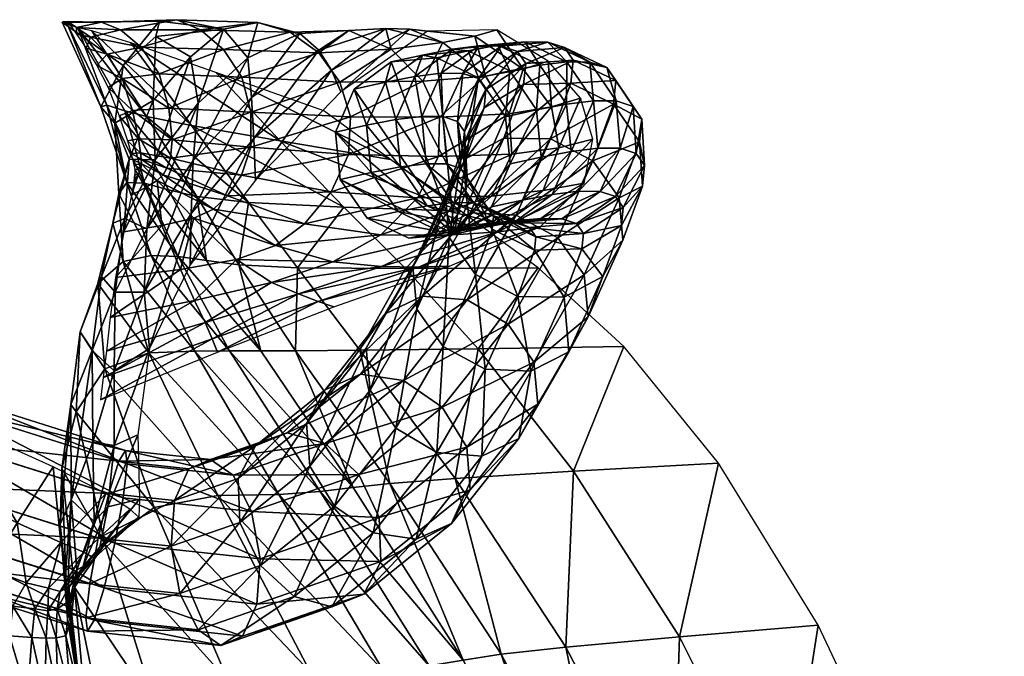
# Model space of a CAD drawing. Header units: inches. Extents: x -10.9 to 10.9, y -19.1 to 19.1.
# Tile 22 of 44: x 5.6 to 9.8, y -4.3 to -1.6. Entities that reach past the tile are written whole.
import ezdxf

# ---------------------------------------------------------------- set-up
doc = ezdxf.new("R2010")
doc.units = ezdxf.units.IN
doc.header["$MEASUREMENT"] = 0
doc.layers.get('0').update_dxf_attribs({"true_color": 0x5890e1})

# ---------------------------------------------------------------- blocks, each defined once
blk = doc.blocks.new('Box003')
at = {"color": 0}
mesh = blk.add_polyface(dxfattribs=at)
corners = [(2.5749, 4.0769, 9.8861), (2.7239, 3.9892, 8.8223), (2.5625, 3.8018, 8.8811), (2.4339, 3.952, 10.2516), (2.5905, 4.1428, 10.2484), (2.1735, 4.138, 11.9081), (2.8653, 4.1077, 8.9471), (2.6645, 4.1488, 10.3692), (2.3416, 4.1383, 11.4917), (2.4225, 4.1058, 11.5025), (2.7663, 4.1047, 10.3692), (2.5121, 4.0305, 11.5115), (2.8652, 4.0208, 10.3692), (2.5885, 3.9167, 11.5155), (2.9433, 3.9017, 10.3692), (2.6301, 3.769, 11.5113), (2.7281, 3.6948, 13.0738), (2.4677, 4.0493, 12.9379), (2.3002, 4.1006, 12.6086), (2.534, 3.7333, 12.7143), (2.2397, 4.1142, 12.3451), (2.4411, 3.7581, 12.4202), (2.3392, 3.7757, 11.5431), (2.2342, 4.1158, 11.9611), (2.2949, 4.0744, 12.0044), (2.1783, 4.1415, 11.9142), (2.1967, 4.1415, 12.0102), (2.2346, 4.0874, 12.104), (2.2753, 4.0266, 12.1905), (2.3654, 4.0012, 12.0403), (2.4303, 3.8962, 12.0564), (2.3219, 3.9523, 12.2625), (2.3703, 3.8579, 12.2945), (2.3647, 3.7829, 12.1262), (2.1956, 4.1278, 12.0817)]
mesh.append_faces([[corners[k] for k in face] for face in [(0, 1, 2), (2, 3, 0), (4, 0, 3), (3, 5, 4), (0, 4, 6), (6, 1, 0), (6, 4, 7), (8, 7, 4), (4, 5, 8), (7, 8, 9), (9, 10, 7), (11, 12, 10), (10, 9, 11), (12, 11, 13), (14, 13, 15), (16, 17, 18), (19, 18, 20), (20, 21, 19), (22, 5, 3), (23, 24, 9), (9, 8, 23), (25, 23, 8), (8, 5, 25), (23, 25, 26), (26, 27, 23), (24, 23, 27), (27, 28, 24), (29, 30, 13), (13, 11, 29), (24, 29, 11), (11, 9, 24), (29, 24, 28), (28, 31, 29), (30, 29, 31), (31, 32, 30), (33, 21, 20), (20, 34, 33), (22, 33, 34), (34, 5, 22)]], dxfattribs={"vtx2": -1, "color": 0})
mesh = blk.add_polyface(dxfattribs=at)
corners = [(2.7256, 3.3173, 5.3929), (2.7348, 3.5452, 6.3416), (2.9856, 3.8156, 6.5866), (2.9956, 3.6399, 5.6879), (2.7557, 3.7905, 7.5627), (2.7239, 3.9892, 8.8223), (2.8653, 4.1077, 8.9471), (2.9696, 3.9851, 7.6997), (2.6645, 4.1488, 10.3692), (3.0117, 4.1362, 8.9887), (2.7663, 4.1047, 10.3692), (3.1514, 4.0955, 8.9887), (3.3286, 3.933, 5.8746), (3.3688, 3.84, 5.1786), (3.0028, 3.4612, 4.8964), (3.2742, 4.0187, 6.6904), (3.1917, 4.0897, 7.7454), (3.4031, 4.1025, 7.7454), (2.8652, 4.0208, 10.3692), (3.2732, 4.0065, 8.9887), (2.5885, 3.9167, 11.5155), (2.9433, 3.9017, 10.3692), (3.3638, 3.8812, 8.9887), (2.9826, 3.7522, 10.3692), (3.4101, 3.7317, 8.9887), (2.6301, 3.769, 11.5113), (2.6443, 3.633, 11.5042), (2.9824, 3.6025, 10.3692), (3.4011, 3.5705, 8.9887), (2.9417, 3.4827, 10.3692), (3.3261, 3.4101, 8.9887), (2.6381, 3.5546, 11.4994), (2.8322, 3.9228, 13.3989), (3.1082, 3.6287, 13.5644), (3.5813, 3.5488, 14.1206), (3.2953, 3.7586, 13.9258), (2.4677, 4.0493, 12.9379), (2.7281, 3.6948, 13.0738), (3.3807, 3.3449, 13.7295)]
mesh.append_faces([[corners[k] for k in face] for face in [(0, 1, 2), (2, 3, 0), (4, 5, 6), (6, 7, 4), (1, 4, 7), (7, 2, 1), (8, 9, 6), (9, 8, 10), (10, 11, 9), (12, 13, 14), (14, 3, 12), (15, 12, 3), (3, 2, 15), (16, 15, 2), (2, 7, 16), (9, 16, 7), (7, 6, 9), (16, 9, 11), (11, 17, 16), (18, 19, 11), (11, 10, 18), (20, 21, 18), (19, 18, 21), (21, 22, 19), (17, 11, 19), (23, 24, 22), (22, 21, 23), (25, 23, 21), (26, 27, 23), (24, 23, 27), (27, 28, 24), (29, 30, 28), (28, 27, 29), (31, 29, 27), (32, 33, 34), (34, 35, 32), (33, 32, 36), (36, 37, 33), (38, 33, 37)]], dxfattribs={"vtx2": -1, "color": 0})
mesh = blk.add_polyface(dxfattribs=at)
corners = [(2.7557, 3.7905, 7.5627), (2.7348, 3.5452, 6.3416), (2.5353, 3.2519, 6.0915), (2.5722, 3.5472, 7.4268), (2.7239, 3.9892, 8.8223), (2.5625, 3.8018, 8.8811), (2.9826, 3.7522, 10.3692), (2.6301, 3.769, 11.5113), (2.6443, 3.633, 11.5042), (2.9824, 3.6025, 10.3692), (2.6381, 3.5546, 11.4994), (2.972, 3.3649, 13.2016), (2.7281, 3.6948, 13.0738), (2.534, 3.7333, 12.7143), (2.3002, 4.1006, 12.6086), (2.75, 3.3907, 12.8109), (2.4411, 3.7581, 12.4202), (2.6296, 3.4194, 12.4888), (2.4506, 3.4509, 11.5623), (2.3392, 3.7757, 11.5431), (2.3986, 3.7046, 10.3819), (2.4339, 3.952, 10.2516), (2.4602, 3.5511, 8.9073), (2.4161, 3.4023, 10.3936), (2.4743, 3.7596, 12.0397), (2.4999, 3.6378, 12.0113), (2.4303, 3.8962, 12.0564), (2.5885, 3.9167, 11.5155), (2.3703, 3.8579, 12.2945), (2.4168, 3.7371, 12.2613), (2.4524, 3.6296, 12.2044), (2.5095, 3.5774, 11.9919), (2.5111, 3.5508, 11.9776), (2.622, 3.512, 11.4958), (2.4684, 3.5756, 12.1656), (2.4744, 3.5497, 12.137), (2.513, 3.5302, 11.9645), (2.4803, 3.5269, 12.1107), (2.3647, 3.7829, 12.1262), (2.5258, 3.448, 12.1666)]
mesh.append_faces([[corners[k] for k in face] for face in [(0, 1, 2), (2, 3, 0), (4, 0, 3), (3, 5, 4), (6, 7, 8), (9, 8, 10), (11, 12, 13), (14, 13, 12), (15, 13, 16), (16, 17, 15), (18, 19, 20), (21, 20, 19), (20, 21, 5), (5, 22, 20), (23, 20, 22), (22, 5, 3), (24, 25, 8), (8, 7, 24), (26, 24, 7), (7, 27, 26), (24, 26, 28), (28, 29, 24), (25, 24, 29), (29, 30, 25), (31, 32, 33), (33, 10, 31), (25, 31, 10), (10, 8, 25), (31, 25, 30), (30, 34, 31), (32, 31, 34), (34, 35, 32), (36, 32, 35), (35, 37, 36), (38, 19, 18), (18, 39, 38), (16, 38, 39), (39, 17, 16)]], dxfattribs={"vtx2": -1, "color": 0})
mesh = blk.add_polyface(dxfattribs=at)
corners = [(3.3286, 3.933, 5.8746), (3.2742, 4.0187, 6.6904), (3.5608, 4.1116, 6.7152), (3.6643, 4.1086, 5.9741), (3.3688, 3.84, 5.1786), (3.7405, 4.0996, 5.3775), (3.1917, 4.0897, 7.7454), (3.4031, 4.1025, 7.7454), (3.9426, 4.0788, 6.0073), (4.0378, 4.105, 5.4438), (3.8055, 4.0515, 6.7235), (3.9884, 3.9066, 6.724), (4.1499, 3.9366, 6.0092), (4.2575, 3.971, 5.4478), (3.5845, 4.022, 7.7454), (3.2732, 4.0065, 8.9887), (3.3638, 3.8812, 8.9887), (3.7193, 3.8855, 7.7454), (4.2724, 3.7752, 6.0151), (4.3966, 3.8124, 5.4596), (4.09, 3.7454, 6.7255), (4.1014, 3.5724, 6.7265), (4.3035, 3.5999, 6.0191), (4.4497, 3.6358, 5.4674), (3.7909, 3.7302, 7.7454), (3.4101, 3.7317, 8.9887), (3.4011, 3.5705, 8.9887), (3.7874, 3.5615, 7.7454), (4.2363, 3.4158, 6.0151), (4.0141, 3.3919, 6.7255)]
mesh.append_faces([[corners[k] for k in face] for face in [(0, 1, 2), (2, 3, 0), (4, 0, 3), (3, 5, 4), (1, 6, 7), (7, 2, 1), (8, 9, 5), (5, 3, 8), (10, 8, 3), (3, 2, 10), (8, 10, 11), (11, 12, 8), (9, 8, 12), (12, 13, 9), (14, 10, 2), (2, 7, 14), (15, 14, 7), (14, 15, 16), (16, 17, 14), (10, 14, 17), (17, 11, 10), (18, 19, 13), (13, 12, 18), (20, 18, 12), (12, 11, 20), (18, 20, 21), (21, 22, 18), (19, 18, 22), (22, 23, 19), (24, 20, 11), (11, 17, 24), (25, 24, 17), (17, 16, 25), (24, 25, 26), (26, 27, 24), (20, 24, 27), (27, 21, 20), (23, 22, 28), (22, 21, 29)]], dxfattribs={"vtx2": -1, "color": 0})
mesh = blk.add_polyface(dxfattribs=at)
corners = [(2.4338, 3.1125, 10.4034), (2.4161, 3.4023, 10.3936), (2.3903, 3.2764, 8.9177), (2.5548, 3.1372, 11.5774), (2.4506, 3.4509, 11.5623), (2.6707, 3.1335, 12.1989), (2.5258, 3.448, 12.1666), (2.7924, 3.1155, 12.5442), (2.6296, 3.4194, 12.4888), (2.7348, 3.5452, 6.3416), (2.7256, 3.3173, 5.3929), (2.524, 2.98, 5.0782), (2.5353, 3.2519, 6.0915), (2.9417, 3.4827, 10.3692), (2.6381, 3.5546, 11.4994), (2.622, 3.512, 11.4958), (2.8813, 3.3937, 10.3692), (2.6067, 3.4832, 11.4925), (2.8221, 3.3358, 10.3692), (2.5802, 3.4588, 11.4914), (2.7374, 3.2974, 10.371), (2.6005, 3.2666, 10.3765), (2.5307, 3.4292, 11.4942), (2.4375, 3.2395, 10.3838), (2.4698, 3.397, 11.4989), (2.6799, 3.0777, 8.9905), (2.534, 3.7333, 12.7143), (2.75, 3.3907, 12.8109), (2.972, 3.3649, 13.2016), (2.3986, 3.7046, 10.3819), (2.4602, 3.5511, 8.9073), (2.4415, 3.2964, 7.3842), (2.5722, 3.5472, 7.4268), (2.513, 3.5302, 11.9645), (2.5104, 3.5098, 11.9506), (2.5111, 3.5508, 11.9776), (2.4803, 3.5269, 12.1107), (2.4844, 3.5057, 12.0794), (2.4985, 3.484, 11.9343), (2.4819, 3.4554, 11.9168), (2.485, 3.4849, 12.0357), (2.4839, 3.4643, 11.9859)]
mesh.append_faces([[corners[k] for k in face] for face in [(0, 1, 2), (1, 0, 3), (3, 4, 1), (5, 6, 4), (4, 3, 5), (6, 5, 7), (7, 8, 6), (9, 10, 11), (11, 12, 9), (13, 14, 15), (16, 15, 17), (18, 17, 19), (19, 20, 18), (21, 20, 19), (19, 22, 21), (23, 21, 22), (22, 24, 23), (20, 21, 25), (26, 27, 28), (29, 1, 4), (30, 2, 1), (2, 30, 31), (32, 31, 30), (31, 32, 12), (33, 34, 19), (19, 17, 33), (35, 33, 17), (17, 15, 35), (34, 33, 36), (36, 37, 34), (38, 39, 24), (24, 22, 38), (34, 38, 22), (22, 19, 34), (38, 34, 37), (37, 40, 38), (39, 38, 40), (40, 41, 39), (27, 8, 7)]], dxfattribs={"vtx2": -1, "color": 0})
mesh = blk.add_polyface(dxfattribs=at)
corners = [(2.6707, 3.1335, 12.1989), (2.8911, 2.7293, 12.2319), (3.0244, 2.7292, 12.5992), (2.7924, 3.1155, 12.5442), (3.1026, 2.1128, 11.6184), (2.742, 2.727, 11.5941), (2.5446, 2.7198, 10.4153), (3.2788, 2.1258, 12.2746), (3.4206, 2.143, 12.6665), (3.3807, 3.3449, 13.7295), (2.972, 3.3649, 13.2016), (3.1828, 3.0846, 13.3131), (2.7224, 3.0981, 4.5805), (2.7256, 3.3173, 5.3929), (2.9956, 3.6399, 5.6879), (3.0028, 3.4612, 4.8964), (2.622, 3.512, 11.4958), (2.8813, 3.3937, 10.3692), (2.9417, 3.4827, 10.3692), (3.3261, 3.4101, 8.9887), (3.2126, 3.2727, 8.9887), (2.8221, 3.3358, 10.3692), (3.0882, 3.1807, 8.9887), (2.6067, 3.4832, 11.4925), (2.7374, 3.2974, 10.371), (2.9212, 3.1203, 8.9891), (3.5394, 3.226, 7.7454), (3.3336, 3.1107, 7.7454), (3.0706, 3.0222, 7.7454), (3.1867, 2.9725, 6.6983), (3.5432, 3.091, 6.7109), (2.6799, 3.0777, 8.9905), (2.816, 2.7807, 5.8559), (3.2707, 2.9406, 5.9064), (2.7859, 2.8505, 6.6857), (2.8388, 2.723, 5.1411), (3.3386, 2.9176, 5.242), (2.7411, 2.9442, 7.7454), (2.7281, 3.6948, 13.0738), (2.9307, 3.0975, 12.8895), (3.1743, 2.729, 12.9665), (3.449, 2.7311, 13.4215), (2.75, 3.3907, 12.8109)]
mesh.append_faces([[corners[k] for k in face] for face in [(0, 1, 2), (2, 3, 0), (4, 5, 6), (7, 1, 5), (8, 2, 1), (9, 10, 11), (12, 13, 14), (14, 15, 12), (16, 17, 18), (19, 18, 17), (17, 20, 19), (21, 22, 20), (20, 17, 21), (23, 21, 17), (22, 21, 24), (24, 25, 22), (26, 20, 22), (27, 22, 25), (25, 28, 27), (28, 29, 30), (31, 25, 24), (32, 33, 29), (29, 34, 32), (33, 32, 35), (35, 36, 33), (37, 28, 25), (25, 31, 37), (28, 37, 34), (34, 29, 28), (38, 10, 9), (39, 3, 2), (2, 40, 39), (11, 39, 40), (40, 41, 11), (39, 11, 10), (10, 42, 39), (3, 39, 42), (40, 2, 8)]], dxfattribs={"vtx2": -1, "color": 0})
mesh = blk.add_polyface(dxfattribs=at)
corners = [(3.6461, 3.0818, 13.8934), (3.1828, 3.0846, 13.3131), (3.449, 2.7311, 13.4215), (3.9571, 2.738, 14.052), (4.2149, 3.084, 14.5521), (4.5818, 2.7472, 14.7703), (3.8827, 3.3277, 14.3259), (3.3807, 3.3449, 13.7295), (4.3666, 2.212, 14.2008), (3.8592, 2.1818, 13.5399), (4.2363, 3.4158, 6.0151), (4.4112, 3.4482, 5.4596), (4.4497, 3.6358, 5.4674), (4.0141, 3.3919, 6.7255), (4.3035, 3.5999, 6.0191), (3.828, 3.2247, 6.7209), (4.0444, 3.2395, 5.9966), (4.2248, 3.2624, 5.4225), (3.6971, 3.3849, 7.7454), (4.1014, 3.5724, 6.7265), (3.7874, 3.5615, 7.7454), (3.3261, 3.4101, 8.9887), (3.4011, 3.5705, 8.9887), (3.2126, 3.2727, 8.9887), (3.5394, 3.226, 7.7454), (3.7014, 3.0873, 5.9568), (3.8339, 3.0915, 5.3429), (3.5432, 3.091, 6.7109), (3.1867, 2.9725, 6.6983), (3.2707, 2.9406, 5.9064), (3.3386, 2.9176, 5.242), (3.3336, 3.1107, 7.7454), (3.0882, 3.1807, 8.9887), (3.0706, 3.0222, 7.7454), (3.1082, 3.6287, 13.5644), (3.5813, 3.5488, 14.1206), (3.1743, 2.729, 12.9665), (3.5789, 2.1603, 13.0584)]
mesh.append_faces([[corners[k] for k in face] for face in [(0, 1, 2), (2, 3, 0), (4, 0, 3), (3, 5, 4), (0, 4, 6), (6, 7, 0), (1, 0, 7), (5, 3, 8), (3, 2, 9), (10, 11, 12), (13, 10, 14), (10, 13, 15), (15, 16, 10), (11, 10, 16), (16, 17, 11), (18, 13, 19), (19, 20, 18), (21, 18, 20), (20, 22, 21), (18, 21, 23), (23, 24, 18), (13, 18, 24), (24, 15, 13), (25, 26, 17), (17, 16, 25), (27, 25, 16), (16, 15, 27), (25, 27, 28), (28, 29, 25), (26, 25, 29), (29, 30, 26), (31, 27, 15), (15, 24, 31), (32, 31, 24), (27, 31, 33), (34, 7, 6), (6, 35, 34), (2, 36, 37)]], dxfattribs={"vtx2": -1, "color": 0})
mesh = blk.add_polyface(dxfattribs=at)
corners = [(2.2501, 2.8101, 7.4057), (2.3414, 3.0475, 7.3917), (2.3019, 2.7296, 5.9359), (2.2101, 2.4983, 5.9333), (2.233, 2.4667, 7.424), (2.356, 2.6516, 8.9428), (2.3262, 3.0175, 8.9288), (2.3903, 3.2764, 8.9177), (2.4338, 3.1125, 10.4034), (2.5446, 2.7198, 10.4153), (2.742, 2.727, 11.5941), (2.5548, 3.1372, 11.5774), (2.8911, 2.7293, 12.2319), (2.6707, 3.1335, 12.1989), (2.8412, 2.1085, 10.4336), (2.7256, 3.3173, 5.3929), (2.7224, 3.0981, 4.5805), (2.5474, 2.7381, 4.1047), (2.524, 2.98, 5.0782), (2.6005, 3.2666, 10.3765), (2.4375, 3.2395, 10.3838), (2.4015, 3.0439, 8.9924), (2.6799, 3.0777, 8.9905), (2.3493, 2.6143, 5.8055), (2.816, 2.7807, 5.8559), (2.7859, 2.8505, 6.6857), (2.3628, 2.7267, 6.6731), (2.3367, 2.5181, 5.0402), (2.8388, 2.723, 5.1411), (2.3784, 2.8715, 7.7454), (2.7411, 2.9442, 7.7454), (2.4415, 3.2964, 7.3842), (2.5353, 3.2519, 6.0915), (2.4006, 2.9804, 5.9725), (2.396, 2.6432, 4.832), (2.3042, 2.3366, 4.6707), (2.396, 2.3233, 3.9245), (2.4974, 2.3684, 3.3426)]
mesh.append_faces([[corners[k] for k in face] for face in [(0, 1, 2), (2, 3, 0), (4, 0, 3), (0, 4, 5), (5, 6, 0), (1, 0, 6), (6, 7, 1), (7, 6, 8), (9, 8, 6), (6, 5, 9), (8, 9, 10), (10, 11, 8), (12, 13, 11), (11, 10, 12), (14, 9, 5), (15, 16, 17), (17, 18, 15), (19, 20, 21), (21, 22, 19), (23, 24, 25), (25, 26, 23), (24, 23, 27), (27, 28, 24), (29, 30, 22), (22, 21, 29), (30, 29, 26), (26, 25, 30), (31, 1, 7), (32, 33, 31), (1, 31, 33), (33, 2, 1), (34, 35, 2), (2, 33, 34), (18, 34, 33), (33, 32, 18), (34, 18, 17), (17, 36, 34), (36, 17, 37)]], dxfattribs={"vtx2": -1, "color": 0})
mesh = blk.add_polyface(dxfattribs=at)
corners = [(4.0159, -0.3904, 10.5128), (3.6418, 0.5245, 10.498), (3.2291, 0.5036, 9.0262), (4.3981, -0.3907, 11.7022), (3.9964, 0.5279, 11.6879), (4.2068, 0.5382, 12.3594), (3.7464, 1.3772, 12.3195), (3.5497, 1.3585, 11.6497), (4.6165, -0.3914, 12.372), (4.7611, -0.3924, 12.7822), (4.3534, 0.552, 12.7717), (3.8929, 1.4022, 12.7295), (3.2788, 2.1258, 12.2746), (5.2684, 0.6069, 14.3878), (4.7902, 0.5828, 13.6911), (5.1898, -0.3945, 13.703), (5.653, -0.3962, 14.4145), (5.8488, 0.6343, 15.1792), (6.2139, -0.3982, 15.2265), (5.4154, 1.5522, 15.0897), (4.8213, 1.5022, 14.3195), (4.333, 1.4585, 13.6394), (4.3666, 2.212, 14.2008), (3.8592, 2.1818, 13.5399), (4.9875, 2.2465, 14.9514), (4.5818, 2.7472, 14.7703), (3.9571, 2.738, 14.052), (4.5165, 0.5657, 13.184), (4.9224, -0.3933, 13.1923), (4.056, 1.4272, 13.1394), (3.5789, 2.1603, 13.0584), (3.4206, 2.143, 12.6665), (3.449, 2.7311, 13.4215)]
mesh.append_faces([[corners[k] for k in face] for face in [(0, 1, 2), (1, 0, 3), (3, 4, 1), (5, 6, 7), (7, 4, 5), (8, 5, 4), (4, 3, 8), (5, 8, 9), (9, 10, 5), (6, 5, 10), (10, 11, 6), (12, 6, 11), (13, 14, 15), (15, 16, 13), (17, 13, 16), (16, 18, 17), (13, 17, 19), (19, 20, 13), (14, 13, 20), (20, 21, 14), (22, 23, 21), (21, 20, 22), (24, 22, 20), (20, 19, 24), (22, 24, 25), (23, 22, 26), (27, 10, 9), (9, 28, 27), (14, 27, 28), (28, 15, 14), (27, 14, 21), (21, 29, 27), (10, 27, 29), (29, 11, 10), (30, 31, 11), (11, 29, 30), (23, 30, 29), (29, 21, 23), (30, 23, 32)]], dxfattribs={"vtx2": -1, "color": 0})
mesh = blk.add_polyface(dxfattribs=at)
corners = [(2.2045, 1.6567, 3.0604), (2.2635, 1.8042, 3.1089), (2.2029, 1.7171, 2.7592), (2.2103, 1.5712, 3.5102), (2.2355, 1.7894, 3.6009), (2.3096, 1.9972, 3.6957), (2.2109, 2.0899, 4.6108), (2.3042, 2.3366, 4.6707), (2.1979, 1.7389, 4.1785), (2.1863, 1.7495, 4.6698), (2.1648, 1.9857, 5.1064), (2.2101, 2.4983, 5.9333), (2.171, 2.2247, 6.0737), (2.3019, 2.7296, 5.9359), (2.233, 2.4667, 7.424), (2.3558, 1.8997, 7.4445), (2.2253, 1.7152, 6.1451), (2.5678, 2.0563, 8.9618), (2.356, 2.6516, 8.9428), (2.1964, 1.5796, 5.3271), (2.2183, 1.4685, 4.7498), (2.396, 2.6432, 4.832), (2.396, 2.3233, 3.9245), (2.3689, 2.0594, 3.2121), (2.5048, 2.0928, 2.5705), (2.3339, 1.8865, 2.679), (2.3101, 1.8398, 2.3096), (2.1644, 1.6959, 2.4951), (2.5019, 2.0147, 2.0644), (2.4624, 2.0504, 1.7252), (2.2651, 1.8647, 2.0357), (2.1142, 1.7111, 2.2715), (2.1665, 1.9066, 1.7891), (2.3601, 2.1163, 1.4535), (2.1345, 2.2317, 1.2264)]
mesh.append_faces([[corners[k] for k in face] for face in [(0, 1, 2), (3, 4, 0), (1, 0, 4), (4, 5, 1), (6, 7, 5), (5, 4, 6), (8, 6, 4), (4, 3, 8), (6, 8, 9), (9, 10, 6), (11, 6, 10), (10, 12, 11), (6, 11, 13), (13, 7, 6), (11, 12, 14), (15, 14, 12), (12, 16, 15), (14, 15, 17), (17, 18, 14), (19, 16, 12), (20, 19, 10), (10, 9, 20), (7, 21, 22), (22, 5, 7), (23, 1, 5), (5, 22, 23), (24, 25, 23), (1, 23, 25), (25, 2, 1), (26, 27, 2), (2, 25, 26), (28, 26, 25), (29, 30, 26), (27, 26, 30), (30, 31, 27), (31, 30, 32), (33, 32, 30), (30, 29, 33), (32, 33, 34)]], dxfattribs={"vtx2": -1, "color": 0})
mesh = blk.add_polyface(dxfattribs=at)
corners = [(2.5269, -0.4439, 4.1507), (2.4077, 0.3106, 4.2588), (2.3947, 0.2989, 3.6464), (2.5458, -0.44, 4.7617), (2.408, 0.3262, 4.8288), (2.8441, 0.441, 7.5089), (2.5742, 1.1956, 7.4713), (2.3586, 1.0663, 6.1801), (2.5561, 0.3744, 6.2114), (3.1241, -0.4113, 7.5237), (2.7817, -0.4279, 6.2159), (3.5609, -0.3956, 9.041), (3.2291, 0.5036, 9.0262), (2.8846, 1.3131, 8.9886), (3.6418, 0.5245, 10.498), (3.2361, 1.3523, 10.4604), (4.0159, -0.3904, 10.5128), (3.9964, 0.5279, 11.6879), (3.5497, 1.3585, 11.6497), (2.3558, 1.8997, 7.4445), (2.5678, 2.0563, 8.9618), (2.356, 2.6516, 8.9428), (2.8412, 2.1085, 10.4336), (3.1026, 2.1128, 11.6184), (2.5446, 2.7198, 10.4153), (2.742, 2.727, 11.5941), (3.2788, 2.1258, 12.2746), (3.7464, 1.3772, 12.3195), (3.8929, 1.4022, 12.7295), (3.4206, 2.143, 12.6665), (2.8911, 2.7293, 12.2319), (2.4341, 0.3418, 5.3988), (2.6098, -0.4361, 5.3727), (2.4974, 2.3684, 3.3426), (2.3689, 2.0594, 3.2121), (2.396, 2.3233, 3.9245), (2.5048, 2.0928, 2.5705), (2.3339, 1.8865, 2.679), (2.5019, 2.0147, 2.0644), (2.3101, 1.8398, 2.3096), (2.4624, 2.0504, 1.7252), (3.5789, 2.1603, 13.0584), (3.1743, 2.729, 12.9665)]
mesh.append_faces([[corners[k] for k in face] for face in [(0, 1, 2), (3, 4, 1), (5, 6, 7), (7, 8, 5), (9, 5, 8), (8, 10, 9), (5, 9, 11), (11, 12, 5), (6, 5, 12), (12, 13, 6), (14, 15, 13), (13, 12, 14), (12, 11, 16), (15, 14, 17), (17, 18, 15), (19, 6, 13), (13, 20, 19), (21, 20, 22), (15, 22, 20), (20, 13, 15), (22, 15, 18), (18, 23, 22), (24, 22, 23), (25, 23, 26), (27, 26, 23), (23, 18, 27), (28, 29, 26), (30, 26, 29), (31, 4, 3), (3, 32, 31), (8, 31, 32), (32, 10, 8), (31, 8, 7), (33, 34, 35), (34, 33, 36), (37, 36, 38), (39, 38, 40), (29, 41, 42)]], dxfattribs={"vtx2": -1, "color": 0})
mesh = blk.add_polyface(dxfattribs=at)
corners = [(1.9617, 1.6341, 2.1358), (2.0185, 1.7337, 2.0436), (1.8602, 1.7938, 1.827), (1.8124, 1.6832, 1.9214), (1.9466, 1.5066, 2.0957), (1.7985, 1.5503, 1.8883), (2.0424, 1.4998, 2.3143), (2.0561, 1.622, 2.3579), (2.1142, 1.7111, 2.2715), (2.1108, 1.614, 2.561), (2.1644, 1.6959, 2.4951), (2.104, 1.4966, 2.5151), (2.1471, 1.4985, 2.746), (2.1517, 1.6216, 2.7826), (2.2029, 1.7171, 2.7592), (2.188, 1.5072, 3.0552), (1.5934, 1.8024, 1.7414), (1.2581, 1.9731, 1.5773), (1.2491, 1.8188, 1.5748), (1.58, 1.6643, 1.7215), (1.6222, 1.9218, 1.6375), (1.2666, 2.1069, 1.4634), (1.2672, 1.519, 1.4887), (2.171, 2.2247, 6.0737), (2.1648, 1.9857, 5.1064), (2.1964, 1.5796, 5.3271), (2.1665, 1.9066, 1.7891), (2.1345, 2.2317, 1.2264), (1.9794, 1.9911, 1.5679), (1.669, 2.1434, 1.37), (1.7248, 2.4163, 1.0209), (1.2131, 2.6354, 0.8632), (1.2469, 2.3451, 1.2005)]
mesh.append_faces([[corners[k] for k in face] for face in [(0, 1, 2), (2, 3, 0), (4, 0, 3), (3, 5, 4), (0, 4, 6), (6, 7, 0), (1, 0, 7), (7, 8, 1), (9, 10, 8), (8, 7, 9), (11, 9, 7), (7, 6, 11), (9, 11, 12), (12, 13, 9), (10, 9, 13), (13, 14, 10), (13, 12, 15), (16, 17, 18), (18, 19, 16), (3, 16, 19), (19, 5, 3), (16, 3, 2), (2, 20, 16), (17, 16, 20), (20, 21, 17), (19, 18, 22), (23, 24, 25), (26, 1, 8), (27, 28, 26), (1, 26, 28), (28, 2, 1), (29, 20, 2), (2, 28, 29), (30, 29, 28), (28, 27, 30), (29, 30, 31), (31, 32, 29), (20, 29, 32), (32, 21, 20)]], dxfattribs={"vtx2": -1, "color": 0})
mesh = blk.add_polyface(dxfattribs=at)
corners = [(2.2029, 1.7171, 2.7592), (2.1517, 1.6216, 2.7826), (2.2045, 1.6567, 3.0604), (2.188, 1.5072, 3.0552), (2.2103, 1.5712, 3.5102), (2.3264, -0.4478, 2.1902), (2.2408, 0.295, 2.3393), (2.1497, 0.295, 1.9878), (2.3308, 0.295, 2.9494), (2.2608, 0.8498, 3.0703), (2.185, 0.8498, 2.5037), (2.4285, -0.4478, 2.8003), (2.5041, -0.4468, 3.5076), (2.3947, 0.2989, 3.6464), (2.3126, 0.8616, 3.7186), (2.4077, 0.3106, 4.2588), (2.3169, 0.8971, 4.2977), (2.408, 0.3262, 4.8288), (2.3008, 0.9444, 4.8422), (2.21, 1.2461, 3.082), (2.1471, 1.4985, 2.746), (2.156, 1.2461, 2.6462), (2.2435, 1.2739, 3.6113), (2.2401, 1.3573, 4.1725), (2.1979, 1.7389, 4.1785), (2.2183, 1.4685, 4.7498), (2.1863, 1.7495, 4.6698), (2.5742, 1.1956, 7.4713), (2.3558, 1.8997, 7.4445), (2.2253, 1.7152, 6.1451), (2.3586, 1.0663, 6.1801), (2.291, 0.9917, 5.3867), (2.4341, 0.3418, 5.3988), (2.1964, 1.5796, 5.3271)]
mesh.append_faces([[corners[k] for k in face] for face in [(0, 1, 2), (3, 2, 1), (2, 3, 4), (5, 6, 7), (8, 9, 10), (10, 6, 8), (11, 8, 6), (12, 13, 8), (9, 8, 13), (13, 14, 9), (15, 16, 14), (14, 13, 15), (16, 15, 17), (17, 18, 16), (19, 3, 20), (9, 19, 21), (21, 10, 9), (19, 9, 14), (14, 22, 19), (3, 19, 22), (22, 4, 3), (23, 24, 4), (4, 22, 23), (16, 23, 22), (22, 14, 16), (23, 16, 18), (18, 25, 23), (24, 23, 25), (25, 26, 24), (27, 28, 29), (29, 30, 27), (30, 31, 32), (17, 32, 31), (31, 18, 17), (33, 25, 18), (18, 31, 33), (29, 33, 31), (31, 30, 29)]], dxfattribs={"vtx2": -1, "color": 0})
mesh = blk.add_polyface(dxfattribs=at)
corners = [(1.9212, 0.295, 1.5587), (1.9098, 0.8508, 1.7577), (1.7649, 0.8768, 1.5808), (1.759, 0.3086, 1.3655), (2.0466, 0.295, 1.7694), (2.0205, 0.85, 1.9581), (2.1497, 0.295, 1.9878), (2.1086, 0.8498, 2.1699), (2.2408, 0.295, 2.3393), (2.185, 0.8498, 2.5037), (1.9238, 1.2501, 1.9532), (1.9466, 1.5066, 2.0957), (1.7985, 1.5503, 1.8883), (1.7804, 1.2861, 1.7649), (2.0248, 1.2471, 2.1604), (2.0424, 1.4998, 2.3143), (2.0983, 1.2461, 2.3652), (2.104, 1.4966, 2.5151), (2.156, 1.2461, 2.6462), (2.1471, 1.4985, 2.746), (2.21, 1.2461, 3.082), (0.8085, 0.4582, 0.9217), (1.2419, 0.4038, 1.054), (1.2767, 1.054, 1.316), (0.8108, 1.1558, 1.1931), (1.2672, 1.519, 1.4887), (1.5456, 0.3494, 1.1996), (1.5743, 0.9528, 1.4394), (1.5797, 1.3861, 1.6171), (1.58, 1.6643, 1.7215)]
mesh.append_faces([[corners[k] for k in face] for face in [(0, 1, 2), (2, 3, 0), (1, 0, 4), (4, 5, 1), (6, 7, 5), (5, 4, 6), (7, 6, 8), (8, 9, 7), (10, 11, 12), (12, 13, 10), (1, 10, 13), (13, 2, 1), (10, 1, 5), (5, 14, 10), (11, 10, 14), (14, 15, 11), (16, 17, 15), (15, 14, 16), (7, 16, 14), (14, 5, 7), (16, 7, 9), (9, 18, 16), (17, 16, 18), (18, 19, 17), (19, 18, 20), (21, 22, 23), (24, 23, 25), (26, 3, 2), (2, 27, 26), (22, 26, 27), (27, 23, 22), (28, 25, 23), (23, 27, 28), (13, 28, 27), (27, 2, 13), (28, 13, 12), (12, 29, 28), (25, 28, 29)]], dxfattribs={"vtx2": -1, "color": 0})

msp = doc.modelspace()

# ---------------------------------------------------------------- block references
at = {"color": 153, "true_color": 0x5890e1}
msp.add_blockref('Box003', (3.6167, -5.7041, 0.5837), dxfattribs=at)

# ---------------------------------------------------------------- meshes
mesh = msp.add_polyface(dxfattribs=at)
corners = [(7.5993, -1.9332, 4.0491), (7.5196, -2.152, 3.6022), (7.4334, -2.3078, 3.7015), (7.5087, -2.101, 4.1238), (7.5154, -2.0343, 4.3474), (7.5213, -2.2915, 4.1969), (7.4859, -1.9916, 4.6388), (7.5272, -2.2333, 4.392), (7.4999, -2.1938, 4.6615), (7.4393, -2.174, 5.0029), (7.6128, -2.3603, 4.6942), (7.423, -1.971, 4.9934), (7.5085, -1.7863, 5.005), (7.3506, -2.1729, 5.3975), (7.553, -2.3408, 5.0309), (7.3325, -1.9699, 5.3961), (7.4155, -1.7851, 5.4186), (7.5773, -1.668, 5.4591), (7.2403, -2.1867, 5.8303), (7.465, -2.3397, 5.4225), (7.221, -1.9838, 5.8338), (7.3023, -1.7992, 5.863), (7.4625, -1.6823, 5.9101), (7.1154, -2.2107, 6.289), (7.3552, -2.3534, 5.8536), (7.0953, -2.008, 6.2951), (7.1757, -1.8236, 6.3278), (7.3349, -1.7069, 6.3785), (7.5303, -1.6892, 6.4335), (6.9826, -2.24, 6.7621), (7.2305, -2.3774, 6.3113), (6.9623, -2.0374, 6.769), (7.0424, -1.853, 6.8029), (7.2012, -1.7364, 6.8547), (7.3964, -1.7187, 6.9106), (7.5756, -1.8048, 6.9555), (7.4722, -2.4751, 6.885)]
mesh.append_faces([[corners[k] for k in face] for face in [(29, 36, 31)]], dxfattribs={"vtx0": -1, "vtx1": -1, "color": 153})
mesh.append_faces([[corners[k] for k in face] for face in [(36, 35, 34), (36, 34, 33), (36, 33, 32), (36, 32, 31)]], dxfattribs={"vtx0": -1, "vtx2": -1, "color": 153})
mesh.append_faces([[corners[k] for k in face] for face in [(0, 1, 2), (2, 3, 0), (4, 3, 5), (6, 4, 7), (7, 8, 6), (9, 8, 10), (11, 6, 8), (8, 9, 11), (6, 11, 12), (13, 9, 14), (15, 11, 9), (9, 13, 15), (16, 12, 11), (11, 15, 16), (12, 16, 17), (18, 13, 19), (20, 15, 13), (13, 18, 20), (21, 16, 15), (15, 20, 21), (22, 17, 16), (16, 21, 22), (23, 18, 24), (25, 20, 18), (18, 23, 25), (26, 21, 20), (20, 25, 26), (27, 22, 21), (21, 26, 27), (22, 27, 28), (29, 23, 30), (31, 25, 23), (23, 29, 31), (32, 26, 25), (25, 31, 32), (33, 27, 26), (26, 32, 33), (34, 28, 27), (27, 33, 34), (28, 34, 35)]], dxfattribs={"vtx2": -1, "color": 153})
mesh = msp.add_polyface(dxfattribs=at)
corners = [(7.3777, -2.4661, 3.0318), (7.5196, -2.152, 3.6022), (7.6846, -2.0637, 3.5212), (7.5399, -2.3841, 2.9393), (7.8843, -2.0666, 3.4803), (7.7688, -1.8329, 3.9928), (7.5993, -1.9332, 4.0491), (7.9717, -1.8271, 3.97), (7.5213, -2.2915, 4.1969), (7.5272, -2.2333, 4.392), (7.5154, -2.0343, 4.3474), (7.6071, -1.8549, 4.311), (7.5087, -2.101, 4.1238), (7.7777, -1.7433, 4.2925), (7.9814, -1.7293, 4.2968), (7.5746, -1.8078, 4.6324), (7.4859, -1.9916, 4.6388), (7.7421, -1.6918, 4.6439), (7.9436, -1.6746, 4.6702), (7.5085, -1.7863, 5.005), (7.6728, -1.6692, 5.0345), (7.872, -1.6512, 5.074), (7.5773, -1.668, 5.4591), (7.7747, -1.65, 5.5067), (7.9547, -1.7359, 5.5486), (7.6586, -1.6645, 5.9625), (7.4625, -1.6823, 5.9101), (7.8381, -1.7505, 6.0062), (7.5303, -1.6892, 6.4335), (7.7096, -1.7752, 6.4782), (7.8247, -1.9419, 6.5005), (7.953, -1.9172, 6.0294), (7.8447, -2.1446, 6.4944), (7.9723, -2.1201, 6.026), (7.7644, -2.329, 6.4617), (7.5756, -1.8048, 6.9555), (7.6908, -1.9715, 6.9775), (7.7111, -2.1741, 6.9707), (7.6311, -2.3585, 6.9368), (7.4722, -2.4751, 6.885)]
mesh.append_faces([[corners[k] for k in face] for face in [(39, 36, 35)]], dxfattribs={"vtx0": -1, "vtx2": -1, "color": 153})
mesh.append_faces([[corners[k] for k in face] for face in [(0, 1, 2), (3, 2, 4), (5, 2, 1), (1, 6, 5), (7, 4, 2), (2, 5, 7), (8, 9, 10), (11, 6, 12), (12, 10, 11), (13, 5, 6), (6, 11, 13), (5, 13, 14), (15, 11, 10), (10, 16, 15), (17, 13, 11), (11, 15, 17), (13, 17, 18), (19, 15, 16), (20, 17, 15), (15, 19, 20), (21, 18, 17), (17, 20, 21), (22, 20, 19), (23, 21, 20), (20, 22, 23), (21, 23, 24), (25, 23, 22), (22, 26, 25), (27, 24, 23), (23, 25, 27), (28, 25, 26), (29, 27, 25), (25, 28, 29), (30, 31, 27), (27, 29, 30), (31, 30, 32), (33, 32, 34), (35, 29, 28), (36, 30, 29), (29, 35, 36), (37, 32, 30), (30, 36, 37), (32, 37, 38), (39, 37, 36)]], dxfattribs={"vtx2": -1, "color": 153})
mesh = msp.add_polyface(dxfattribs=at)
corners = [(7.7369, -2.393, 2.8876), (7.8843, -2.0666, 3.4803), (8.0652, -2.1601, 3.4904), (8.1538, -1.9173, 3.9868), (7.9717, -1.8271, 3.97), (8.2661, -2.0793, 4.0387), (8.1788, -2.3189, 3.5487), (8.2787, -2.2698, 4.1118), (7.9814, -1.7293, 4.2968), (7.7688, -1.8329, 3.9928), (8.1638, -1.8167, 4.3229), (8.2758, -1.9821, 4.3636), (8.2876, -2.1811, 4.4082), (8.1959, -2.3604, 4.4446), (7.9436, -1.6746, 4.6702), (7.7777, -1.7433, 4.2925), (8.1252, -1.7608, 4.7043), (8.238, -1.9273, 4.737), (8.252, -2.1296, 4.7597), (8.1633, -2.3133, 4.7661), (8.0526, -1.7371, 5.1129), (7.872, -1.6512, 5.074), (8.1664, -1.9039, 5.1409), (8.1827, -2.1069, 5.1504), (8.0972, -2.2917, 5.1388), (7.9547, -1.7359, 5.5486), (8.0691, -1.9027, 5.5736), (8.0872, -2.1057, 5.575), (8.0042, -2.2905, 5.5525), (7.953, -1.9172, 6.0294), (7.8381, -1.7505, 6.0062), (7.9723, -2.1201, 6.026), (7.891, -2.3047, 5.9968), (7.8447, -2.1446, 6.4944), (7.7644, -2.329, 6.4617)]
mesh.append_faces([[corners[k] for k in face] for face in [(0, 1, 2), (3, 2, 1), (1, 4, 3), (5, 6, 2), (2, 3, 5), (6, 5, 7), (8, 4, 9), (10, 3, 4), (4, 8, 10), (11, 5, 3), (3, 10, 11), (12, 7, 5), (5, 11, 12), (7, 12, 13), (14, 8, 15), (16, 10, 8), (8, 14, 16), (17, 11, 10), (10, 16, 17), (18, 12, 11), (11, 17, 18), (12, 18, 19), (20, 16, 14), (14, 21, 20), (22, 17, 16), (16, 20, 22), (23, 18, 17), (17, 22, 23), (24, 19, 18), (18, 23, 24), (25, 20, 21), (26, 22, 20), (20, 25, 26), (27, 23, 22), (22, 26, 27), (28, 24, 23), (23, 27, 28), (29, 26, 25), (25, 30, 29), (31, 27, 26), (26, 29, 31), (32, 28, 27), (27, 31, 32), (33, 31, 29), (34, 32, 31)]], dxfattribs={"vtx2": -1, "color": 153})
mesh = msp.add_polyface(dxfattribs=at)
corners = [(7.6846, -2.0637, 3.5212), (7.5399, -2.3841, 2.9393), (7.3777, -2.4661, 3.0318), (7.8843, -2.0666, 3.4803), (7.7369, -2.393, 2.8876), (8.0652, -2.1601, 3.4904), (7.916, -2.4903, 2.8905), (8.1788, -2.3189, 3.5487), (7.5628, -2.6484, 3.8509), (7.6336, -2.4535, 4.2489), (7.5213, -2.2915, 4.1969), (8.2787, -2.2698, 4.1118), (8.1946, -2.5006, 3.6397), (8.1881, -2.4376, 4.1865), (7.6392, -2.3986, 4.4327), (7.8157, -2.5437, 4.2657), (7.5272, -2.2333, 4.392), (8.1959, -2.3604, 4.4446), (8.0253, -2.472, 4.4631), (7.9958, -2.4293, 4.7546), (7.7943, -2.4465, 4.7283), (7.6128, -2.3603, 4.6942), (7.8216, -2.486, 4.4588), (7.4999, -2.1938, 4.6615), (8.1633, -2.3133, 4.7661), (8.2876, -2.1811, 4.4082), (7.7337, -2.4267, 5.0698), (7.9329, -2.4088, 5.1093), (7.553, -2.3408, 5.0309), (7.4393, -2.174, 5.0029), (8.0972, -2.2917, 5.1388), (7.6449, -2.4256, 5.4644), (7.8423, -2.4076, 5.512), (7.465, -2.3397, 5.4225), (8.0042, -2.2905, 5.5525), (7.5347, -2.4394, 5.8973), (7.7308, -2.4216, 5.9497), (7.891, -2.3047, 5.9968), (7.4098, -2.4634, 6.3559), (7.6052, -2.4457, 6.411), (7.7644, -2.329, 6.4617), (7.6311, -2.3585, 6.9368), (7.8447, -2.1446, 6.4944), (7.4722, -2.4751, 6.885), (7.7111, -2.1741, 6.9707)]
mesh.append_faces([[corners[k] for k in face] for face in [(41, 44, 43)]], dxfattribs={"color": 153})
mesh.append_faces([[corners[k] for k in face] for face in [(0, 1, 2), (3, 4, 1), (5, 6, 4), (6, 5, 7), (8, 9, 10), (11, 12, 7), (12, 11, 13), (14, 9, 15), (16, 10, 9), (9, 14, 16), (17, 13, 11), (13, 17, 18), (18, 19, 20), (21, 14, 22), (22, 20, 21), (23, 16, 14), (14, 21, 23), (24, 17, 25), (19, 18, 17), (17, 24, 19), (26, 20, 19), (19, 27, 26), (28, 21, 20), (20, 26, 28), (21, 28, 29), (27, 19, 24), (24, 30, 27), (31, 26, 27), (27, 32, 31), (33, 28, 26), (26, 31, 33), (32, 27, 30), (30, 34, 32), (35, 31, 32), (32, 36, 35), (36, 32, 34), (34, 37, 36), (38, 35, 36), (36, 39, 38), (39, 36, 37), (37, 40, 39), (41, 40, 42), (43, 39, 40), (40, 41, 43)]], dxfattribs={"vtx2": -1, "color": 153})
mesh = msp.add_polyface(dxfattribs=at)
corners = [(6.6185, -3.3829, 1.3634), (6.917, -3.1432, 1.8285), (7.069, -3.0756, 1.7103), (6.755, -3.3277, 1.221), (7.253, -3.1028, 1.6257), (6.917, -3.3725, 1.1021), (7.4198, -3.2174, 1.5975), (6.8525, -3.4698, 2.0386), (7.1103, -3.1438, 2.6231), (7.0935, -2.9641, 2.5284), (7.1754, -2.8166, 2.414), (6.8377, -3.2875, 1.9486), (7.3339, -2.7408, 2.3106), (7.5267, -2.757, 2.2458), (7.702, -2.8609, 2.237), (7.4241, -2.9561, 3.2922), (7.2212, -3.3076, 2.6726), (7.3966, -3.4114, 2.6638), (7.6032, -3.0534, 3.2951), (7.3109, -2.7964, 3.2355), (7.2939, -2.617, 3.1402), (7.3777, -2.4661, 3.0318), (7.5399, -2.3841, 2.9393), (7.4493, -2.4896, 3.7925), (7.5628, -2.6484, 3.8509), (7.4334, -2.3078, 3.7015), (7.5196, -2.152, 3.6022), (7.5213, -2.2915, 4.1969), (7.5087, -2.101, 4.1238), (7.553, -2.3408, 5.0309), (7.465, -2.3397, 5.4225), (7.3506, -2.1729, 5.3975), (7.3552, -2.3534, 5.8536), (7.6449, -2.4256, 5.4644), (7.5347, -2.4394, 5.8973), (7.2403, -2.1867, 5.8303), (7.2305, -2.3774, 6.3113), (7.4098, -2.4634, 6.3559), (7.1154, -2.2107, 6.289), (7.277, -2.4928, 6.8291), (7.6052, -2.4457, 6.411), (7.4722, -2.4751, 6.885), (7.0978, -2.4067, 6.7841), (6.9826, -2.24, 6.7621)]
mesh.append_faces([[corners[k] for k in face] for face in [(42, 39, 41)]], dxfattribs={"color": 153})
mesh.append_faces([[corners[k] for k in face] for face in [(0, 1, 2), (3, 2, 4), (5, 4, 6), (7, 8, 9), (10, 1, 11), (11, 9, 10), (12, 2, 1), (1, 10, 12), (13, 4, 2), (2, 12, 13), (14, 6, 4), (4, 13, 14), (15, 16, 17), (17, 18, 15), (19, 8, 16), (16, 15, 19), (20, 9, 8), (8, 19, 20), (21, 10, 9), (9, 20, 21), (22, 12, 10), (10, 21, 22), (23, 19, 15), (15, 24, 23), (25, 20, 19), (19, 23, 25), (26, 21, 20), (20, 25, 26), (27, 23, 24), (28, 25, 23), (23, 27, 28), (29, 30, 31), (32, 30, 33), (33, 34, 32), (30, 32, 35), (36, 32, 34), (34, 37, 36), (32, 36, 38), (39, 37, 40), (40, 41, 39), (42, 36, 37), (37, 39, 42), (36, 42, 43), (43, 42, 41)]], dxfattribs={"vtx2": -1, "color": 153})
mesh = msp.add_polyface(dxfattribs=at)
corners = [(7.8129, -3.0246, 2.2866), (7.5246, -3.3889, 1.6331), (7.4198, -3.2174, 1.5975), (7.702, -2.8609, 2.237), (7.8297, -3.2043, 2.3812), (7.5394, -3.5712, 1.723), (7.7478, -3.3518, 2.4956), (7.4601, -3.7156, 1.8432), (7.5893, -3.4277, 2.599), (7.6032, -3.0534, 3.2951), (7.3966, -3.4114, 2.6638), (7.8002, -3.0622, 3.2434), (7.7369, -2.393, 2.8876), (7.5267, -2.757, 2.2458), (7.3339, -2.7408, 2.3106), (7.5399, -2.3841, 2.9393), (7.916, -2.4903, 2.8905), (8.0292, -2.65, 2.9472), (8.0462, -2.8293, 3.0425), (7.9624, -2.9802, 3.1509), (7.7437, -2.7418, 3.8609), (7.9434, -2.7448, 3.82), (7.5628, -2.6484, 3.8509), (7.4241, -2.9561, 3.2922), (8.1788, -2.3189, 3.5487), (8.1946, -2.5006, 3.6397), (8.1084, -2.6565, 3.739), (7.8157, -2.5437, 4.2657), (8.0186, -2.5379, 4.2429), (7.6336, -2.4535, 4.2489), (8.1881, -2.4376, 4.1865), (7.8216, -2.486, 4.4588), (8.0253, -2.472, 4.4631), (7.6392, -2.3986, 4.4327), (7.7943, -2.4465, 4.7283)]
mesh.append_faces([[corners[k] for k in face] for face in [(0, 1, 2), (2, 3, 0), (4, 5, 1), (1, 0, 4), (6, 7, 5), (5, 4, 6), (7, 6, 8), (9, 10, 8), (8, 11, 9), (12, 13, 14), (14, 15, 12), (16, 3, 13), (13, 12, 16), (17, 0, 3), (3, 16, 17), (18, 4, 0), (0, 17, 18), (19, 6, 4), (4, 18, 19), (11, 8, 6), (6, 19, 11), (20, 9, 11), (11, 21, 20), (22, 23, 9), (9, 20, 22), (24, 17, 16), (25, 18, 17), (17, 24, 25), (26, 19, 18), (18, 25, 26), (21, 11, 19), (19, 26, 21), (27, 20, 21), (21, 28, 27), (29, 22, 20), (20, 27, 29), (30, 26, 25), (28, 21, 26), (26, 30, 28), (31, 27, 28), (28, 32, 31), (27, 31, 33), (32, 28, 30), (34, 31, 32)]], dxfattribs={"vtx2": -1, "color": 153})
mesh = msp.add_polyface(dxfattribs=at)
corners = [(3.7676, -3.4975, 1.1644), (4.4132, -3.6712, 1.1201), (4.4609, -3.5354, 1.2644), (3.813, -3.3611, 1.3088), (4.5172, -3.3469, 1.3176), (3.8658, -3.1716, 1.3623), (4.567, -3.1562, 1.2656), (3.9118, -2.98, 1.3105), (4.5971, -3.0145, 1.1222), (3.9387, -2.8374, 1.1674), (4.5993, -2.9597, 0.9259), (3.9393, -2.7822, 0.9712), (4.5731, -3.0066, 0.7293), (3.9134, -2.8291, 0.7746), (4.5255, -3.1424, 0.5851), (3.8679, -2.9655, 0.6302), (4.4692, -3.3309, 0.5318), (3.8152, -3.155, 0.5767), (4.4193, -3.5215, 0.5839), (5.1266, -3.8785, 1.0739), (4.387, -3.718, 0.9235), (5.1002, -3.9253, 0.8773), (5.1765, -3.7433, 1.218), (5.2366, -3.5559, 1.271), (5.2907, -3.3665, 1.2187), (5.3243, -3.2259, 1.0751), (5.3285, -3.1716, 0.8787), (5.3021, -3.2184, 0.6821), (5.2522, -3.3536, 0.538), (5.1922, -3.541, 0.485), (5.1381, -3.7304, 0.5373), (5.1044, -3.8711, 0.6809), (4.3893, -3.6632, 0.7272), (5.8913, -4.1198, 1.0279), (5.9079, -3.9742, 1.1741), (5.9437, -3.7792, 1.2288), (5.9892, -3.587, 1.1772), (6.0322, -3.4492, 1.0332), (6.0611, -3.4026, 0.8353), (6.0683, -3.4597, 0.6367), (6.0517, -3.6053, 0.4904), (6.0159, -3.8002, 0.4358), (5.9704, -3.9924, 0.4874), (5.9274, -4.1303, 0.6314), (5.8985, -4.1769, 0.8292)]
mesh.append_faces([[corners[k] for k in face] for face in [(0, 1, 2), (3, 2, 4), (5, 4, 6), (7, 6, 8), (9, 8, 10), (11, 10, 12), (13, 12, 14), (15, 14, 16), (17, 16, 18), (19, 1, 20), (20, 21, 19), (22, 2, 1), (1, 19, 22), (23, 4, 2), (2, 22, 23), (24, 6, 4), (4, 23, 24), (25, 8, 6), (6, 24, 25), (26, 10, 8), (8, 25, 26), (27, 12, 10), (10, 26, 27), (28, 14, 12), (12, 27, 28), (29, 16, 14), (14, 28, 29), (30, 18, 16), (16, 29, 30), (31, 32, 18), (18, 30, 31), (21, 20, 32), (32, 31, 21), (33, 19, 21), (34, 22, 19), (35, 23, 22), (36, 24, 23), (37, 25, 24), (38, 26, 25), (39, 27, 26), (40, 28, 27), (41, 29, 28), (42, 30, 29), (43, 31, 30), (44, 21, 31)]], dxfattribs={"vtx2": -1, "color": 153})
mesh = msp.add_polyface(dxfattribs=at)
corners = [(6.7844, -4.0289, 1.5163), (6.3722, -4.1717, 1.1483), (6.4704, -4.2385, 0.9725), (6.9464, -4.0737, 1.3975), (6.6401, -3.8962, 1.5797), (6.3331, -3.4817, 1.109), (6.6185, -3.3829, 1.3634), (6.755, -3.3277, 1.221), (6.917, -3.3725, 1.1021), (6.5235, -3.5086, 0.7512), (6.4253, -3.4418, 0.927), (7.0613, -3.5052, 1.0388), (6.6014, -3.6642, 0.6286), (7.1492, -3.6903, 1.0479), (6.6382, -3.867, 0.592), (7.157, -3.8782, 1.1271), (6.624, -4.0625, 0.6513), (7.0828, -4.0185, 1.255), (6.5626, -4.1985, 0.7906), (7.1241, -3.756, 2.046), (7.3081, -3.7832, 1.9614), (6.9573, -3.6413, 2.0742), (6.8525, -3.4698, 2.0386), (6.5522, -3.7111, 1.5705), (6.8377, -3.2875, 1.9486), (6.5443, -3.5232, 1.4914), (6.917, -3.1432, 1.8285), (7.069, -3.0756, 1.7103), (7.253, -3.1028, 1.6257), (7.4198, -3.2174, 1.5975), (7.5246, -3.3889, 1.6331), (7.5394, -3.5712, 1.723), (7.4601, -3.7156, 1.8432), (7.3966, -3.4114, 2.6638), (7.5893, -3.4277, 2.599), (7.2212, -3.3076, 2.6726), (7.1103, -3.1438, 2.6231), (7.0935, -2.9641, 2.5284)]
mesh.append_faces([[corners[k] for k in face] for face in [(0, 1, 2), (2, 3, 0), (1, 0, 4), (5, 6, 7), (8, 9, 10), (10, 7, 8), (11, 12, 9), (9, 8, 11), (13, 14, 12), (12, 11, 13), (15, 16, 14), (14, 13, 15), (17, 18, 16), (16, 15, 17), (3, 2, 18), (18, 17, 3), (19, 0, 3), (3, 20, 19), (21, 4, 0), (0, 19, 21), (22, 23, 4), (4, 21, 22), (24, 25, 23), (23, 22, 24), (26, 6, 25), (25, 24, 26), (27, 7, 6), (28, 8, 7), (29, 11, 8), (30, 13, 11), (11, 29, 30), (31, 15, 13), (13, 30, 31), (32, 17, 15), (15, 31, 32), (20, 3, 17), (17, 32, 20), (33, 19, 20), (20, 34, 33), (35, 21, 19), (19, 33, 35), (36, 22, 21), (21, 35, 36), (37, 24, 22), (34, 20, 32)]], dxfattribs={"vtx2": -1, "color": 153})
mesh = msp.add_polyface(dxfattribs=at)
corners = [(5.1002, -3.9253, 0.8773), (5.8985, -4.1769, 0.8292), (5.8913, -4.1198, 1.0279), (5.1266, -3.8785, 1.0739), (5.9079, -3.9742, 1.1741), (5.1765, -3.7433, 1.218), (5.9437, -3.7792, 1.2288), (5.2366, -3.5559, 1.271), (5.9892, -3.587, 1.1772), (5.2907, -3.3665, 1.2187), (6.0322, -3.4492, 1.0332), (5.3243, -3.2259, 1.0751), (6.0611, -3.4026, 0.8353), (5.3285, -3.1716, 0.8787), (6.0683, -3.4597, 0.6367), (5.3021, -3.2184, 0.6821), (6.0517, -3.6053, 0.4904), (5.2522, -3.3536, 0.538), (6.0159, -3.8002, 0.4358), (5.1922, -3.541, 0.485), (5.9704, -3.9924, 0.4874), (5.1381, -3.7304, 0.5373), (5.9274, -4.1303, 0.6314), (5.1044, -3.8711, 0.6809), (6.3722, -4.1717, 1.1483), (6.4704, -4.2385, 0.9725), (6.2942, -4.0161, 1.271), (6.2575, -3.8133, 1.3075), (6.2717, -3.6177, 1.2482), (6.3331, -3.4817, 1.109), (6.4253, -3.4418, 0.927), (6.5235, -3.5086, 0.7512), (6.6014, -3.6642, 0.6286), (6.6382, -3.867, 0.592), (6.624, -4.0625, 0.6513), (6.5626, -4.1985, 0.7906), (6.6401, -3.8962, 1.5797), (6.5522, -3.7111, 1.5705), (6.5443, -3.5232, 1.4914), (6.6185, -3.3829, 1.3634), (6.755, -3.3277, 1.221)]
mesh.append_faces([[corners[k] for k in face] for face in [(0, 1, 2), (3, 2, 4), (5, 4, 6), (7, 6, 8), (9, 8, 10), (11, 10, 12), (13, 12, 14), (15, 14, 16), (17, 16, 18), (19, 18, 20), (21, 20, 22), (23, 22, 1), (24, 2, 1), (1, 25, 24), (26, 4, 2), (2, 24, 26), (27, 6, 4), (4, 26, 27), (28, 8, 6), (6, 27, 28), (29, 10, 8), (8, 28, 29), (30, 12, 10), (10, 29, 30), (31, 14, 12), (12, 30, 31), (32, 16, 14), (14, 31, 32), (33, 18, 16), (16, 32, 33), (34, 20, 18), (18, 33, 34), (35, 22, 20), (20, 34, 35), (25, 1, 22), (22, 35, 25), (36, 26, 24), (37, 27, 26), (26, 36, 37), (38, 28, 27), (27, 37, 38), (39, 29, 28), (28, 38, 39), (40, 30, 29)]], dxfattribs={"vtx2": -1, "color": 153})

doc.saveas('drawing.dxf')
